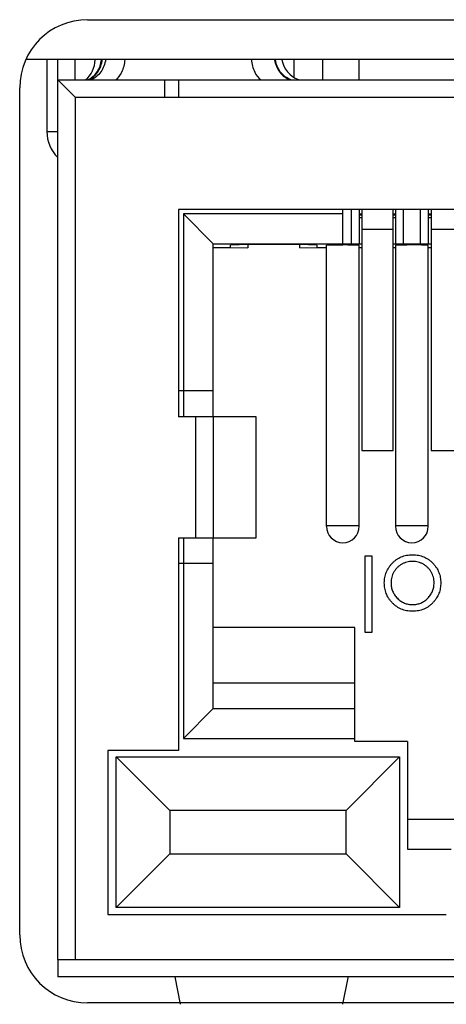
# Model space of a CAD drawing. Header units: inches. Extents: x 0 to 17, y 0 to 11.
# Tile 17 of 44: x 4.633 to 4.757, y 10.228 to 10.512. Entities that reach past the tile are written whole.
import ezdxf

# ---------------------------------------------------------------- set-up
doc = ezdxf.new("R2010")
doc.units = ezdxf.units.IN
doc.header["$LTSCALE"] = 0.935
doc.header["$MEASUREMENT"] = 0
doc.layers.get('0').update_dxf_attribs({"linetype": 'CONTINUOUS'})

msp = doc.modelspace()

# ---------------------------------------------------------------- linework, layer by layer
at = {"color": 7, "linetype": 'Continuous'}
for p, q in [((4.652763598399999, 10.512363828), (4.9578817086, 10.512363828)), ((4.9755624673, 10.5008073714), (4.635082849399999, 10.5008073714)), ((4.640956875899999, 10.5008073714), (4.640956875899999, 10.4799805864)), ((4.6441099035, 10.2405305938), (4.644109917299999, 10.5008073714)), ((4.6491099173, 10.494980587), (4.6491099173, 10.5008073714)), ((4.712417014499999, 10.5008073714), (4.712417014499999, 10.4957239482)), ((4.720881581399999, 10.4949805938), (4.720881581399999, 10.5008073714)), ((4.731399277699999, 10.4949805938), (4.731399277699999, 10.5008073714)), ((4.6441099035, 10.4949805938), (4.9691099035, 10.4949805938)), ((4.6441099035, 10.4949805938), (4.6491099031, 10.489980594)), ((4.679109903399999, 10.4948795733), (4.6751099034, 10.4948795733)), ((4.6751099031, 10.489980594), (4.6751099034, 10.4948795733)), ((4.679109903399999, 10.4948795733), (4.679109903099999, 10.489980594)), ((4.633078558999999, 10.2476000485), (4.633078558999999, 10.4926787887)), ((4.649109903, 10.489980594), (4.964109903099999, 10.489980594)), ((4.649109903, 10.489980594), (4.649109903, 10.240490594)), ((4.640956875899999, 10.4799805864), (4.644109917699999, 10.4799805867)), ((4.9341099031, 10.457480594), (4.679109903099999, 10.457480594)), ((4.679109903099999, 10.457480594), (4.679109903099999, 10.397480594)), ((4.726649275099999, 10.4475553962), (4.726649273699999, 10.457480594)), ((4.729082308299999, 10.457480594), (4.729082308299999, 10.4475553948)), ((4.7313992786, 10.457480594), (4.7313992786, 10.4475553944)), ((4.732186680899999, 10.457480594), (4.7321866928, 10.38772954)), ((4.7412418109, 10.38772954), (4.741241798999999, 10.457480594)), ((4.7418992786, 10.457480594), (4.7418992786, 10.4475553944)), ((4.744216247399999, 10.4475553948), (4.744216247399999, 10.457480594)), ((4.7490814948, 10.457480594), (4.7490814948, 10.4475553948)), ((4.7513992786, 10.457480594), (4.7513992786, 10.4475553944)), ((4.752186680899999, 10.457480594), (4.752186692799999, 10.38772954)), ((4.726649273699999, 10.4562156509), (4.6804890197, 10.4562156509)), ((4.6804890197, 10.4562156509), (4.6804890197, 10.4050553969)), ((4.6804890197, 10.4562156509), (4.6891492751, 10.4475553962)), ((4.732186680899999, 10.4560710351), (4.731399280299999, 10.4560710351)), ((4.731399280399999, 10.4559392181), (4.732186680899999, 10.4559392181)), ((4.731399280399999, 10.4551853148), (4.732186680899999, 10.4551853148)), ((4.741899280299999, 10.4560710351), (4.741241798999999, 10.4560710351)), ((4.741241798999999, 10.4559392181), (4.7418992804, 10.4559392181)), ((4.741241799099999, 10.4551853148), (4.7418992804, 10.4551853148)), ((4.752186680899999, 10.4560710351), (4.751399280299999, 10.4560710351)), ((4.7513992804, 10.4559392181), (4.752186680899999, 10.4559392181)), ((4.7513992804, 10.4551853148), (4.752186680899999, 10.4551853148)), ((4.7412417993, 10.4517000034), (4.732186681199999, 10.4517000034)), ((4.7612417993, 10.4517000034), (4.7521866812, 10.4517000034)), ((4.6891492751, 10.4475553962), (4.7321866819, 10.4475553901)), ((4.6891492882, 10.3974805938), (4.6891492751, 10.4475553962)), ((4.6941492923, 10.4463331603), (4.689149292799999, 10.4463331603)), ((4.699149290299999, 10.4472934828), (4.694149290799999, 10.4471188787)), ((4.6941492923, 10.4465077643), (4.694149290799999, 10.4471188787)), ((4.6941492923, 10.4465077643), (4.699149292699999, 10.4463331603)), ((4.714149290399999, 10.4472934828), (4.699149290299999, 10.4472934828)), ((4.699149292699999, 10.4472934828), (4.699149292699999, 10.4463331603)), ((4.719149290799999, 10.4471188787), (4.714149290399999, 10.4472934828)), ((4.714149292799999, 10.4463331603), (4.714149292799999, 10.4472934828)), ((4.714149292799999, 10.4463331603), (4.7191492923, 10.4465077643)), ((4.719149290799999, 10.4471188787), (4.7191492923, 10.4465077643)), ((4.721899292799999, 10.4463331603), (4.7191492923, 10.4463331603)), ((4.721899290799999, 10.4471101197), (4.726649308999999, 10.4472760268)), ((4.721899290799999, 10.3658053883), (4.721899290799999, 10.4471101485)), ((4.728116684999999, 10.4472679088), (4.730491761, 10.447207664)), ((4.730491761, 10.447207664), (4.731361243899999, 10.4471310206)), ((4.731399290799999, 10.3658053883), (4.731399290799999, 10.4471101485)), ((4.7321866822, 10.4463331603), (4.731399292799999, 10.4463331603)), ((4.7412418, 10.4475553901), (4.752186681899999, 10.4475553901)), ((4.741899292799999, 10.4463331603), (4.7412418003, 10.4463331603)), ((4.7418992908, 10.4471101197), (4.7421319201, 10.4471614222)), ((4.7418992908, 10.4471101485), (4.7418992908, 10.3658053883)), ((4.7421319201, 10.4471614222), (4.7428068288, 10.4472076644)), ((4.7428068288, 10.4472076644), (4.745181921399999, 10.4472679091)), ((4.749440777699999, 10.4472443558), (4.750491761, 10.447207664)), ((4.750491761, 10.447207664), (4.751361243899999, 10.4471310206)), ((4.7513992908, 10.3658053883), (4.7513992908, 10.4471101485)), ((4.7521866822, 10.4463331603), (4.751399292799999, 10.4463331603)), ((4.679109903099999, 10.4050553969), (4.6891492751, 10.4050553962)), ((4.680649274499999, 10.397480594), (4.680649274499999, 10.4050553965)), ((4.7015790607, 10.3974805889), (4.679109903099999, 10.397480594)), ((4.6841099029, 10.362480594), (4.6841099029, 10.397480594)), ((4.689079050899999, 10.3974805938), (4.689079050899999, 10.3624805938)), ((4.7015790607, 10.3624805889), (4.7015790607, 10.3974805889)), ((4.7321866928, 10.38772954), (4.7412418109, 10.38772954)), ((4.752186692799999, 10.38772954), (4.761241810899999, 10.38772954)), ((4.721899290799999, 10.3660553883), (4.731399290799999, 10.3660553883)), ((4.7418992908, 10.3660553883), (4.7513992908, 10.3660553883)), ((4.679109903, 10.362480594), (4.7015790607, 10.3624805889)), ((4.679109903, 10.362480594), (4.679109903, 10.300980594)), ((4.680649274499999, 10.3550553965), (4.680649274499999, 10.362480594)), ((4.6891492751, 10.3130553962), (4.6891492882, 10.3624805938)), ((4.7331173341, 10.3572852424), (4.735056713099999, 10.3572852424)), ((4.7331173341, 10.3351209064), (4.7331173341, 10.3572852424)), ((4.735056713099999, 10.3572852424), (4.735056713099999, 10.3351209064)), ((4.6891492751, 10.3550553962), (4.679109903, 10.3550553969)), ((4.6804890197, 10.3550553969), (4.6804890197, 10.3043951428)), ((4.730149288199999, 10.3365553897), (4.6891492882, 10.3365553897)), ((4.7301492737, 10.3035553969), (4.730149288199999, 10.3365553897)), ((4.735056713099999, 10.3351209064), (4.7331173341, 10.3351209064)), ((4.6891492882, 10.3205553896), (4.730149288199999, 10.3205553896)), ((4.6804890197, 10.3043951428), (4.6891492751, 10.3130553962)), ((4.6891492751, 10.3130553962), (4.730149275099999, 10.3130553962)), ((4.6804890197, 10.3043951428), (4.7301492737, 10.3043951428)), ((4.7453992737, 10.3035553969), (4.7301492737, 10.3035553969)), ((4.7453992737, 10.3035553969), (4.7453992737, 10.2723951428)), ((4.679109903, 10.300980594), (4.658609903, 10.300980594)), ((4.658609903, 10.300980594), (4.658609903, 10.253480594)), ((4.6610115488, 10.2991342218), (4.7430801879, 10.2991342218)), ((4.6610115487, 10.2991342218), (4.676516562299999, 10.2836292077)), ((4.6610115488, 10.2555730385), (4.6610115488, 10.2991342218)), ((4.7430801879, 10.2991342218), (4.727575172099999, 10.2836292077)), ((4.7430801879, 10.2991342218), (4.7430801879, 10.2555730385)), ((4.727575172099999, 10.2836292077), (4.676516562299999, 10.2836292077)), ((4.676516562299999, 10.2836292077), (4.676516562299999, 10.2710780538)), ((4.727575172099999, 10.2710780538), (4.727575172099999, 10.2836292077)), ((4.745399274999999, 10.2810553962), (4.766649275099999, 10.2810553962)), ((4.7453992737, 10.2723951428), (4.7579890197, 10.2723951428)), ((4.6610115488, 10.2555730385), (4.676516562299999, 10.2710780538)), ((4.676516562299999, 10.2710780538), (4.727575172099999, 10.2710780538)), ((4.7430801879, 10.2555730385), (4.727575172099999, 10.2710780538)), ((4.7430801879, 10.2555730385), (4.6610115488, 10.2555730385)), ((4.658609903, 10.253480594), (4.756609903, 10.253480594)), ((4.6441099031, 10.240480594), (4.649109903, 10.240480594)), ((4.6441099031, 10.240480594), (4.6441099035, 10.2354805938)), ((4.649109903, 10.240490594), (4.756609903, 10.240490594)), ((4.756609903, 10.240480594), (4.856609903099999, 10.240480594)), ((4.9691099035, 10.2354805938), (4.6441099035, 10.2354805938)), ((4.6796696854, 10.2275215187), (4.6781099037, 10.2354793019)), ((4.728049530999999, 10.2351453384), (4.726550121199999, 10.227521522)), ((4.7281099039, 10.2354793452), (4.7280475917, 10.2351806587)), ((4.7281099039, 10.2354793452), (4.728049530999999, 10.2351453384)), ((4.9578817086, 10.2279150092), (4.652763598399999, 10.2279150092))]:
    msp.add_line(p, q, dxfattribs=at)
for centre, radius, start, end in [((4.652763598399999, 10.4926787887), 0.0196850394, 90, 180), ((4.6473992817, 10.5007349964), 0.0075, 309.4422249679, 2.5983e-06), ((4.716399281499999, 10.5020553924), 0.0074999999, 189.6928404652, 249.6272686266), ((4.651453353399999, 10.4799805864), 0.0104964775, 180.000000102, 225.6043203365), ((4.7266694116, 10.3182871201), 0.1289889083, 89.3571199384, 90.0089294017), ((4.746629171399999, 10.3182867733), 0.1289892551, 89.99105505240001, 90.64286792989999), ((4.7466694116, 10.3182871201), 0.1289889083, 89.3571199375, 90.0089294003), ((4.7470140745, 10.3480517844), 0.099222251, 88.598563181, 89.3632856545), ((4.726649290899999, 10.3658053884), 0.00475, 180.0000005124, 359.9999992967), ((4.746649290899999, 10.3658053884), 0.00475, 180.000000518, 359.9999993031), ((4.652763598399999, 10.2476000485), 0.0196850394, 180, 270)]:
    msp.add_arc(centre, radius, start, end, dxfattribs=at)
for points, knots in [([(4.6527500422, 10.4949205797), (4.653846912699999, 10.4954030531), (4.6558238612, 10.4971010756), (4.65663256, 10.4995449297), (4.6567463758, 10.5007969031)], [0, 0, 0, 0, 0.4880176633, 1, 1, 1, 1]), ([(4.6528592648, 10.4949204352), (4.6539785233, 10.4953872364), (4.656008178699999, 10.4970716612), (4.656862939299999, 10.4995319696), (4.6569945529, 10.5007958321)], [0, 0, 0, 0, 0.4883232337, 1, 1, 1, 1]), ([(4.6579692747, 10.5007921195), (4.657785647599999, 10.499533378), (4.656883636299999, 10.4971177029), (4.6548701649, 10.4954244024), (4.653753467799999, 10.4949705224)], [0, 0, 0, 0, 0.5134516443, 1, 1, 1, 1]), ([(4.660785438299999, 10.4949626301), (4.661620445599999, 10.4954626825), (4.662999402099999, 10.4973771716), (4.6635061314, 10.4995575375), (4.663627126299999, 10.5007919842)], [0, 0, 0, 0, 0.4396756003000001, 1, 1, 1, 1]), ([(4.7001714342, 10.5007919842), (4.7002924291, 10.4995575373), (4.700799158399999, 10.4973771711), (4.702178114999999, 10.4954626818), (4.703013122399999, 10.4949626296)], [0, 0, 0, 0, 0.5603244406, 1, 1, 1, 1]), ([(4.706862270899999, 10.5007919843), (4.7070613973, 10.4995062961), (4.708062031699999, 10.4970416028), (4.710194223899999, 10.4954016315), (4.7113525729, 10.4949626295)], [0, 0, 0, 0, 0.5122589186, 1, 1, 1, 1]), ([(4.7116132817, 10.4949626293), (4.7104549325, 10.4954016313), (4.708322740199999, 10.4970416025), (4.7073221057, 10.499506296), (4.7071229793, 10.5007919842)], [0, 0, 0, 0, 0.4877410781, 1, 1, 1, 1]), ([(4.731361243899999, 10.4471310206), (4.7313710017, 10.4471283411), (4.7313838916, 10.4471249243), (4.731399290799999, 10.4471148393), (4.731399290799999, 10.4471101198)], [0, 0, 0, 0, 0.6819440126, 1, 1, 1, 1]), ([(4.751361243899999, 10.4471310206), (4.751371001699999, 10.4471283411), (4.7513838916, 10.4471249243), (4.7513992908, 10.4471148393), (4.7513992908, 10.4471101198)], [0, 0, 0, 0, 0.6819440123, 1, 1, 1, 1]), ([(4.738658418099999, 10.3494324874), (4.738664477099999, 10.349699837), (4.738676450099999, 10.3502281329), (4.738789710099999, 10.3510062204), (4.7389658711, 10.3517606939), (4.7392179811, 10.3524883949), (4.7395412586, 10.3531915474), (4.7399357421, 10.3538670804), (4.740404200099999, 10.354516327), (4.740935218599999, 10.3551337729), (4.7415221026, 10.3557028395), (4.7421587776, 10.3561988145), (4.7428327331, 10.3566237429), (4.743552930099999, 10.3569660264), (4.7443127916, 10.3572359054), (4.7451139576, 10.3574254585), (4.745955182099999, 10.3575400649), (4.7465295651, 10.357554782), (4.746822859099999, 10.3575622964)], [0, 0, 0, 0, 0.0624160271, 0.1233369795, 0.1832651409, 0.2431724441, 0.302898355, 0.3637735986, 0.4256053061, 0.4896590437, 0.5537845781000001, 0.6162215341, 0.6778544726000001, 0.7395168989, 0.802096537, 0.8658658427, 0.9315077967, 1, 1, 1, 1]), ([(4.746822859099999, 10.3575622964), (4.7471175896, 10.3575547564), (4.747694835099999, 10.3575399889), (4.7485390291, 10.3574259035), (4.7493416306, 10.3572359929), (4.750102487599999, 10.3569651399), (4.750825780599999, 10.356623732), (4.7515036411, 10.3562000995), (4.7521408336, 10.3557026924), (4.7527278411, 10.3551338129), (4.753258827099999, 10.3545163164), (4.753727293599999, 10.3538670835), (4.754121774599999, 10.353191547), (4.754445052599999, 10.3524883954), (4.7546971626, 10.3517606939), (4.7548733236, 10.3510062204), (4.7549865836, 10.3502281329), (4.7549985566, 10.349699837), (4.755004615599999, 10.3494324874)], [0, 0, 0, 0, 0.0687422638, 0.1346351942, 0.1983241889, 0.2608250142, 0.3227135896, 0.3845545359, 0.4469128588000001, 0.5109576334, 0.5749307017, 0.6366845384, 0.6974831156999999, 0.7571338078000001, 0.8169656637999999, 0.8768183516, 0.9376625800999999, 1, 1, 1, 1]), ([(4.7468315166, 10.3556229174), (4.746552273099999, 10.355614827), (4.746001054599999, 10.3555988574), (4.7451955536, 10.3554400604), (4.7444242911, 10.3551924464), (4.7436942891, 10.3548471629), (4.7430177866, 10.3544087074), (4.7424043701, 10.3538873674), (4.741874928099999, 10.3532735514), (4.7414221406, 10.3525909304), (4.741054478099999, 10.3518544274), (4.7407878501, 10.3510777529), (4.740627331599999, 10.3502702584), (4.7406076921, 10.3497218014), (4.740597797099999, 10.3494454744)], [0, 0, 0, 0, 0.0856056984, 0.1689832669, 0.2509075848, 0.3337080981, 0.4160049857, 0.4976595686, 0.5798932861, 0.6639023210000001, 0.7484662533, 0.8317908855, 0.9152519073, 1, 1, 1, 1]), ([(4.7530652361, 10.3494454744), (4.7530553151, 10.3497217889), (4.753035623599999, 10.3502702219), (4.7528754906, 10.351077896), (4.752607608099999, 10.3518532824), (4.7522458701, 10.352591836), (4.7517926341, 10.3532751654), (4.751258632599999, 10.3538843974), (4.7506495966, 10.3544103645), (4.749972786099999, 10.3548467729), (4.7492420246, 10.3551935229), (4.7484686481, 10.355439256), (4.747662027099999, 10.355598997), (4.7471107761, 10.3556148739), (4.7468315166, 10.3556229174)], [0, 0, 0, 0, 0.084732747, 0.1681786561, 0.2514882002, 0.3358406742, 0.4198344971, 0.5023448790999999, 0.583649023, 0.6659310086, 0.7487165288, 0.8310473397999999, 0.9144098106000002, 1, 1, 1, 1]), ([(4.740822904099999, 10.343817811), (4.740650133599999, 10.3440167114), (4.740307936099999, 10.3444106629), (4.7398691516, 10.3450494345), (4.739491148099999, 10.3457109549), (4.7391882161, 10.3464040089), (4.7389493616, 10.347122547), (4.7387797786, 10.3478690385), (4.738678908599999, 10.3486418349), (4.7386653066, 10.3491666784), (4.738658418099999, 10.3494324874)], [0, 0, 0, 0, 0.1281572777, 0.2538343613, 0.3765056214, 0.4985336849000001, 0.6213677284, 0.7445647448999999, 0.8706337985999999, 1, 1, 1, 1]), ([(4.740597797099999, 10.3494454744), (4.7406037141, 10.3492316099), (4.740615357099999, 10.3488107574), (4.7407047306, 10.348191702), (4.740847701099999, 10.3475959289), (4.741045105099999, 10.3470226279), (4.7413084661, 10.346476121), (4.741632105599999, 10.345957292), (4.742003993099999, 10.3454548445), (4.742436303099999, 10.3449895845), (4.7429012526, 10.344559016), (4.743398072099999, 10.3441846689), (4.743915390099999, 10.343866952), (4.744454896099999, 10.343603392), (4.745019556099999, 10.3434061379), (4.745604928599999, 10.3432618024), (4.7462112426, 10.3431735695), (4.7466234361, 10.3431615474), (4.7468315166, 10.3431554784)], [0, 0, 0, 0, 0.0651847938, 0.1282737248, 0.190270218, 0.2517683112, 0.3127686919, 0.3747932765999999, 0.4379695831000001, 0.5030473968, 0.5681252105, 0.6309497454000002, 0.692369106, 0.7529731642, 0.8136410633, 0.8743552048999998, 0.9365729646, 1, 1, 1, 1]), ([(4.7468315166, 10.3431554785), (4.747041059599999, 10.3431614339), (4.747454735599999, 10.3431731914), (4.748063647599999, 10.3432626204), (4.7486498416, 10.3434043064), (4.7492144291, 10.3436056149), (4.749755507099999, 10.3438655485), (4.7502735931, 10.3441848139), (4.750770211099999, 10.3445591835), (4.7512356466, 10.3449880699), (4.7516628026, 10.3454565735), (4.752036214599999, 10.3459557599), (4.7523537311, 10.3464775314), (4.7526182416, 10.347022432), (4.7528152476, 10.347595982), (4.752958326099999, 10.3481916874), (4.753047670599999, 10.3488107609), (4.753059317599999, 10.3492316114), (4.7530652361, 10.3494454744)], [0, 0, 0, 0, 0.0638458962, 0.1260436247, 0.1871653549, 0.2473992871, 0.3083800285, 0.369779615, 0.4325839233, 0.497640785, 0.5624011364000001, 0.6255571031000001, 0.6873320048, 0.7483127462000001, 0.8097910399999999, 0.8717675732, 0.9348361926, 1, 1, 1, 1]), ([(4.755004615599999, 10.3494324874), (4.754997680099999, 10.3491681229), (4.7549839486, 10.348644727), (4.7548831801, 10.3478733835), (4.754714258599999, 10.3471281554), (4.7544751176, 10.346412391), (4.754169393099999, 10.3457223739), (4.7537967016, 10.3450592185), (4.753353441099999, 10.344423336), (4.753012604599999, 10.3440298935), (4.7528401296, 10.3438307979)], [0, 0, 0, 0, 0.1289191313, 0.2552377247, 0.378678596, 0.5010878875, 0.62271368, 0.7462407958, 0.8715890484, 1, 1, 1, 1]), ([(4.746822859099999, 10.3412160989), (4.746526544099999, 10.3412224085), (4.7459455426, 10.3412347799), (4.7450946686, 10.3413670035), (4.7442824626, 10.341569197), (4.743505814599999, 10.3418487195), (4.7427746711, 10.342223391), (4.742078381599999, 10.3426704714), (4.7414188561, 10.3432001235), (4.741023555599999, 10.3436098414), (4.740822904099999, 10.343817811)], [0, 0, 0, 0, 0.1317514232, 0.2583323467, 0.3821339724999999, 0.5038043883, 0.6246929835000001, 0.746870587, 0.8715135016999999, 1, 1, 1, 1]), ([(4.7528401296, 10.3438307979), (4.7526397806, 10.3436210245), (4.7522457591, 10.3432084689), (4.7515829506, 10.342680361), (4.7508883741, 10.3422239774), (4.7501491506, 10.3418567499), (4.7493731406, 10.3415675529), (4.748556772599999, 10.341366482), (4.7477030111, 10.3412352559), (4.7471191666, 10.3412225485), (4.746822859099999, 10.3412160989)], [0, 0, 0, 0, 0.1284975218, 0.2527129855, 0.3748191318, 0.4964364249, 0.6179105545, 0.7412876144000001, 0.8687003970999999, 1, 1, 1, 1])]:
    msp.add_open_spline(points, degree=3, knots=knots, dxfattribs=at)

doc.saveas('drawing.dxf')
